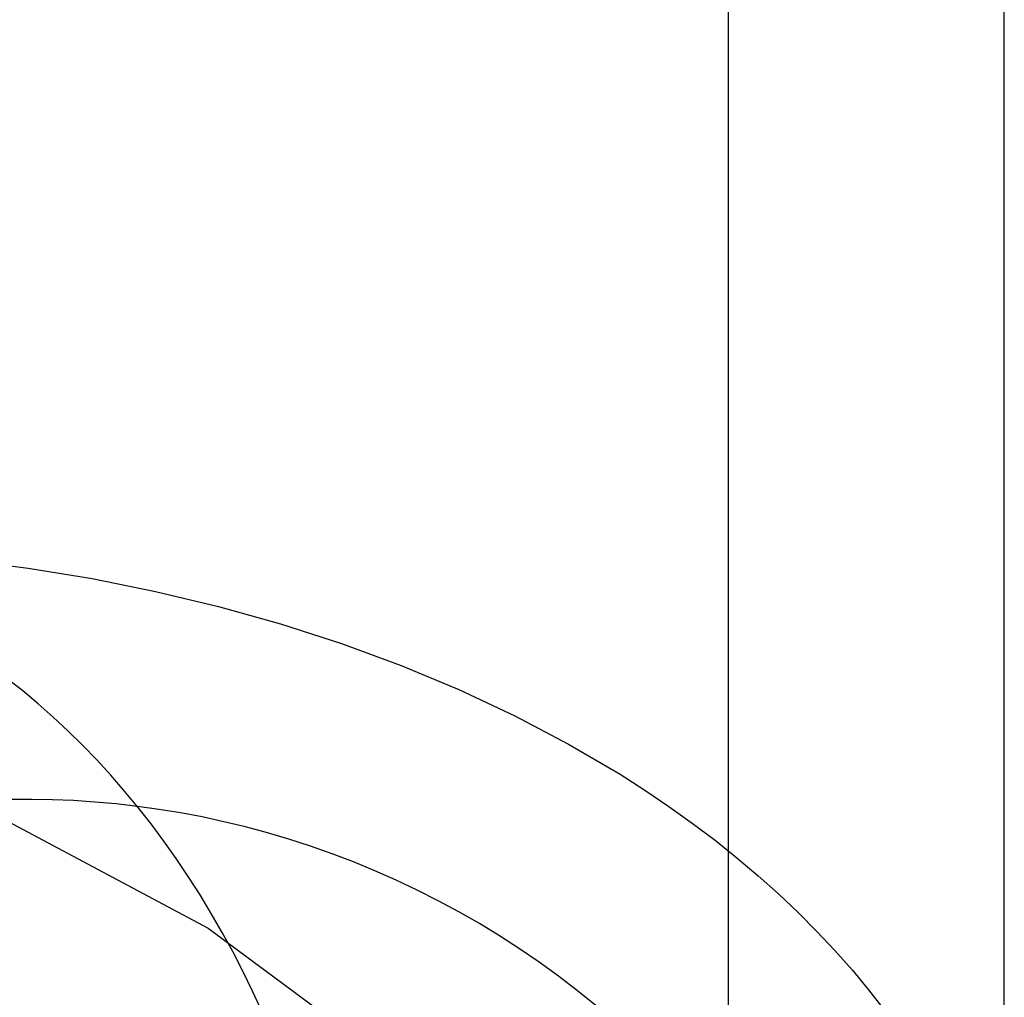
# Model space of a CAD drawing. Extents: x -37 to 483, y -973 to -253.
# Tile 83 of 197: x 297 to 311, y -804 to -790. Entities that reach past the tile are written whole.
import ezdxf

# ---------------------------------------------------------------- set-up
doc = ezdxf.new("R2010")
doc.units = 0
for name, color, linetype in [('LIVELLO_03', 5, 'CONTINUOUS'), ('LIVELLO_04', 96, 'CONTINUOUS'), ('PREDEFINITO', 7, 'CONTINUOUS')]:
    doc.layers.add(name, color=color, linetype=linetype)

msp = doc.modelspace()

# ---------------------------------------------------------------- linework, layer by layer
at = {"layer": 'LIVELLO_03'}
for p, q in [((296.398, -800.926, 628.593), (299.721, -802.695, 604.154)), ((297.257, -800.901, 628.708), (296.968, -800.903, 628.669)), ((297.549, -800.906, 628.746), (297.257, -800.901, 628.708)), ((297.843, -800.918, 628.786), (297.549, -800.906, 628.746)), ((298.138, -800.938, 628.825), (297.843, -800.918, 628.786)), ((298.436, -800.964, 628.865), (298.138, -800.938, 628.825)), ((298.735, -800.998, 628.905), (298.436, -800.964, 628.865)), ((299.035, -801.04, 628.945), (298.735, -800.998, 628.905)), ((299.337, -801.089, 628.985), (299.035, -801.04, 628.945)), ((299.639, -801.146, 629.026), (299.337, -801.089, 628.985)), ((299.941, -801.212, 629.066), (299.639, -801.146, 629.026)), ((300.244, -801.285, 629.107), (299.941, -801.212, 629.066)), ((300.547, -801.366, 629.147), (300.244, -801.285, 629.107)), ((300.849, -801.456, 629.188), (300.547, -801.366, 629.147)), ((301.151, -801.554, 629.228), (300.849, -801.456, 629.188)), ((301.452, -801.66, 629.268), (301.151, -801.554, 629.228)), ((301.751, -801.774, 629.308), (301.452, -801.66, 629.268)), ((302.049, -801.897, 629.348), (301.751, -801.774, 629.308)), ((302.345, -802.028, 629.388), (302.049, -801.897, 629.348)), ((302.639, -802.167, 629.427), (302.345, -802.028, 629.388)), ((302.931, -802.315, 629.466), (302.639, -802.167, 629.427)), ((303.219, -802.47, 629.505), (302.931, -802.315, 629.466)), ((303.505, -802.634, 629.543), (303.219, -802.47, 629.505)), ((303.787, -802.806, 629.581), (303.505, -802.634, 629.543)), ((299.721, -802.695, 604.154), (303.012, -805.132, 579.737)), ((304.065, -802.986, 629.618), (303.787, -802.806, 629.581)), ((304.339, -803.173, 629.655), (304.065, -802.986, 629.618)), ((304.609, -803.368, 629.691), (304.339, -803.173, 629.655)), ((304.874, -803.571, 629.727), (304.609, -803.368, 629.691)), ((305.134, -803.78, 629.762), (304.874, -803.571, 629.727))]:
    msp.add_line(p, q, dxfattribs=at)
at = {"layer": 'LIVELLO_04'}
for p, q in [((310.829, -856.151, 413.834), (310.829, -354.631, 425.342)), ((306.979, -856.238, 410.712), (306.979, -354.718, 422.221))]:
    msp.add_line(p, q, dxfattribs=at)
at = {"layer": 'PREDEFINITO'}
for p, q in [((296.319, -797.56, 719.916), (297.211, -797.675, 721.31)), ((297.211, -797.675, 721.31), (298.102, -797.822, 722.701)), ((298.102, -797.822, 722.701), (298.988, -798, 724.085)), ((298.988, -798, 724.085), (299.865, -798.21, 725.454)), ((299.865, -798.21, 725.454), (300.731, -798.452, 726.804)), ((300.731, -798.452, 726.804), (301.581, -798.726, 728.129)), ((301.581, -798.726, 728.129), (302.412, -799.032, 729.423)), ((302.412, -799.032, 729.423), (303.219, -799.368, 730.68)), ((297.135, -799.389, 710.337), (296.919, -799.219, 710.453)), ((297.348, -799.567, 710.222), (297.135, -799.389, 710.337)), ((303.219, -799.368, 730.68), (304, -799.734, 731.894)), ((297.558, -799.752, 710.109), (297.348, -799.567, 710.222)), ((297.764, -799.945, 709.997), (297.558, -799.752, 710.109)), ((304, -799.734, 731.894), (304.751, -800.129, 733.061)), ((297.968, -800.144, 709.886), (297.764, -799.945, 709.997)), ((298.167, -800.351, 709.778), (297.968, -800.144, 709.886)), ((304.751, -800.129, 733.061), (305.469, -800.551, 734.175)), ((298.363, -800.564, 709.671), (298.167, -800.351, 709.778)), ((298.554, -800.784, 709.566), (298.363, -800.564, 709.671)), ((305.469, -800.551, 734.175), (305.814, -800.772, 734.711)), ((298.742, -801.011, 709.464), (298.554, -800.784, 709.566)), ((305.814, -800.772, 734.711), (306.15, -800.999, 735.232)), ((306.15, -800.999, 735.232), (306.476, -801.233, 735.737)), ((298.925, -801.243, 709.363), (298.742, -801.011, 709.464)), ((299.103, -801.482, 709.265), (298.925, -801.243, 709.363)), ((306.476, -801.233, 735.737), (306.793, -801.471, 736.227)), ((299.276, -801.726, 709.17), (299.103, -801.482, 709.265)), ((306.793, -801.471, 736.227), (307.098, -801.716, 736.701)), ((299.444, -801.976, 709.076), (299.276, -801.726, 709.17)), ((307.098, -801.716, 736.701), (307.394, -801.965, 737.157)), ((307.394, -801.965, 737.157), (307.678, -802.219, 737.597)), ((299.608, -802.231, 708.986), (299.444, -801.976, 709.076)), ((299.765, -802.491, 708.898), (299.608, -802.231, 708.986)), ((307.678, -802.219, 737.597), (307.952, -802.478, 738.02)), ((299.918, -802.755, 708.812), (299.765, -802.491, 708.898)), ((307.952, -802.478, 738.02), (308.214, -802.742, 738.424)), ((300.065, -803.024, 708.73), (299.918, -802.755, 708.812)), ((308.214, -802.742, 738.424), (308.465, -803.009, 738.811)), ((300.206, -803.297, 708.65), (300.065, -803.024, 708.73)), ((308.465, -803.009, 738.811), (308.705, -803.28, 739.18)), ((300.341, -803.574, 708.573), (300.206, -803.297, 708.65)), ((308.705, -803.28, 739.18), (308.932, -803.555, 739.53)), ((300.47, -803.854, 708.5), (300.341, -803.574, 708.573)), ((308.932, -803.555, 739.53), (309.148, -803.832, 739.862))]:
    msp.add_line(p, q, dxfattribs=at)

doc.saveas('drawing.dxf')
